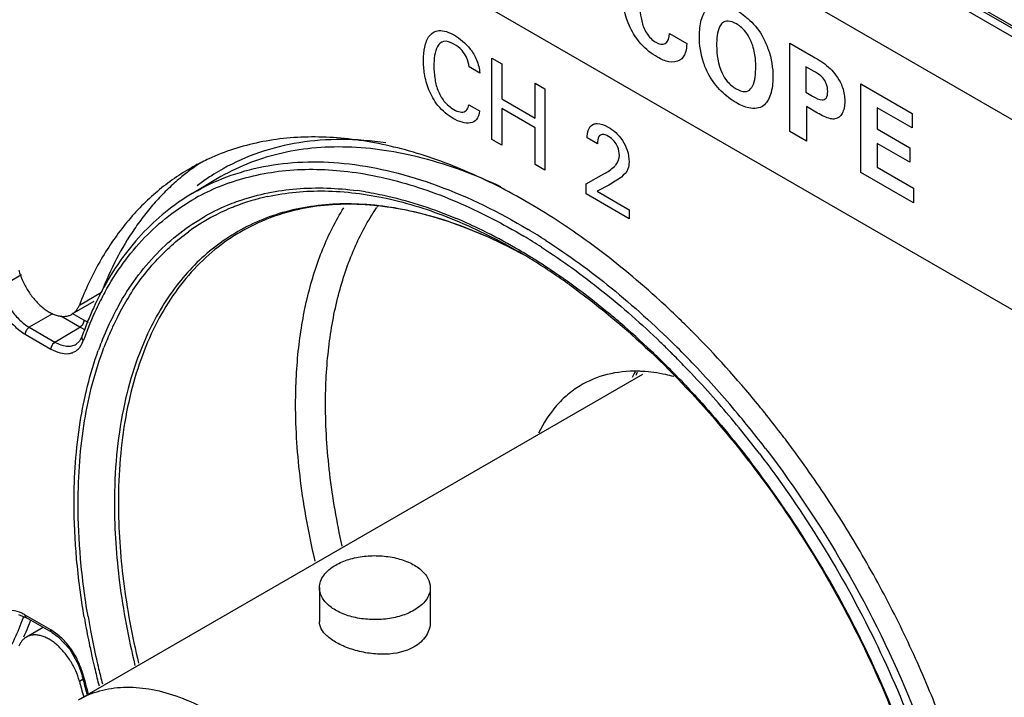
# Model space of a CAD drawing. Header units: inches. Extents: x 0 to 34, y 0 to 22.
# Tile 112 of 136: x 24.938 to 25.458, y 15.78 to 16.137. Entities that reach past the tile are written whole.
import ezdxf

# ---------------------------------------------------------------- set-up
doc = ezdxf.new("R2010")
doc.units = ezdxf.units.IN
doc.header["$LTSCALE"] = 1.87
doc.header["$MEASUREMENT"] = 0
doc.layers.get('0').update_dxf_attribs({"linetype": 'CONTINUOUS'})
doc.layers.add('02___PRT_ALL_AXES', color=7, linetype='CONTINUOUS')

msp = doc.modelspace()

# ---------------------------------------------------------------- linework, layer by layer
at = {"color": 7, "linetype": 'CONTINUOUS'}
for p, q in [((21.9854727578, 18.141384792), (27.7819805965, 14.7945538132)), ((21.9862493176, 18.1396682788), (27.7827571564, 14.7928372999)), ((27.7878142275, 14.7853752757), (21.9913063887, 18.1322062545)), ((25.0424797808, 16.0535231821), (25.0292670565, 16.0457048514)), ((24.939220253, 16.0027322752), (24.9281418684, 15.9963108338)), ((24.9555386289, 15.9822176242), (24.9432253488, 15.9750734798)), ((24.9699853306, 15.9751096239), (24.9598967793, 15.980934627)), ((24.9720881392, 15.9787730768), (24.9659555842, 15.9823139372)), ((24.9432253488, 15.9750734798), (24.9567735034, 15.9672509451)), ((24.9685867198, 15.9742777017), (24.9699853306, 15.9751096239)), ((24.9716688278, 15.9742424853), (24.9699853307, 15.975109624)), ((24.9744122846, 15.9776592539), (24.9720881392, 15.9787730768)), ((24.9411225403, 15.9714100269), (24.9546706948, 15.9635874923)), ((24.9567735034, 15.9672509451), (24.964629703, 15.9719239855)), ((24.964629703, 15.9719239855), (24.9685867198, 15.9742777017)), ((24.9710552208, 15.9701324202), (24.9697483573, 15.9676550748)), ((24.9680597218, 15.966157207), (24.9681036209, 15.9661831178)), ((24.9697483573, 15.9676550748), (24.9680598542, 15.96615729)), ((24.9706174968, 15.9654835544), (24.9717653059, 15.9679160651)), ((24.9692794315, 15.7784943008), (25.2669250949, 15.9503511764)), ((25.0963123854, 15.8376549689), (25.0963123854, 15.8195418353)), ((25.1547769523, 15.8376549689), (25.1547769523, 15.8195418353)), ((24.9375143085, 15.8235633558), (24.9417432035, 15.8218052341)), ((24.9546706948, 15.8153555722), (24.9411225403, 15.8231781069)), ((24.9552919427, 15.8139823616), (24.9417437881, 15.8218048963)), ((24.9583081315, 15.8128273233), (24.9546706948, 15.8153555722)), ((24.9552919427, 15.8139823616), (24.9552831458, 15.8139875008)), ((24.9552831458, 15.8139875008), (24.9584887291, 15.811763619)), ((24.9584887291, 15.811763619), (24.9646454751, 15.8051655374)), ((24.9646454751, 15.8051655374), (24.9693056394, 15.7968302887)), ((24.9693056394, 15.7968302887), (24.9709748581, 15.791789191))]:
    msp.add_line(p, q, dxfattribs=at)
at = {"color": 40, "linetype": 'CONTINUOUS'}
for p, q in [((23.1665362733, 17.4099323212), (27.7666010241, 14.7539125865)), ((27.7666010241, 14.6534867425), (23.1665362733, 17.3095064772)), ((25.2809394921, 16.13019067), (25.290060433, 16.124924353)), ((25.3443677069, 16.0784437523), (25.3443677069, 16.1250378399)), ((25.3443677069, 16.1250378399), (25.3568481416, 16.1178317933)), ((25.187257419, 16.0741617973), (25.187257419, 16.1171685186)), ((25.187257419, 16.1171685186), (25.1924215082, 16.1141868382)), ((25.1808337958, 16.1092656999), (25.1753095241, 16.1124553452)), ((25.1924215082, 16.1141868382), (25.1924215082, 16.0957235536)), ((25.3529273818, 16.1125372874), (25.3529273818, 16.099090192)), ((25.3572937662, 16.1100161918), (25.3529273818, 16.1125372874)), ((25.2101168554, 16.0855064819), (25.2101168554, 16.1039697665)), ((25.2101168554, 16.1039697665), (25.2152743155, 16.1009919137)), ((25.2152743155, 16.1009919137), (25.2152743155, 16.0579851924)), ((25.3529273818, 16.099090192), (25.3564017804, 16.0970841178)), ((25.381872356, 16.056789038), (25.381872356, 16.103515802)), ((25.381872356, 16.103515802), (25.4089619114, 16.0878746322)), ((25.1924215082, 16.0957235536), (25.2101168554, 16.0855064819)), ((25.1750502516, 16.0925309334), (25.1807255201, 16.0892541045)), ((25.1924215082, 16.0905985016), (25.1924215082, 16.0711801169)), ((25.2101168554, 16.0803814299), (25.1924215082, 16.0905985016)), ((25.3531505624, 16.0915365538), (25.3531505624, 16.0733726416)), ((25.3590276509, 16.0881431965), (25.3531505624, 16.0915365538)), ((25.3905476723, 16.0908821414), (25.3905476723, 16.0797611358)), ((25.4089619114, 16.0802499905), (25.3905476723, 16.0908821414)), ((25.4089619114, 16.0878746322), (25.4089619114, 16.0802499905)), ((25.2101168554, 16.0609630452), (25.2101168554, 16.0803814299)), ((25.3531505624, 16.0733726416), (25.3443677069, 16.0784437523)), ((25.3905476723, 16.0797611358), (25.4077892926, 16.0698060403)), ((25.1924215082, 16.0711801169), (25.187257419, 16.0741617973)), ((25.2429457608, 16.0719665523), (25.2375290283, 16.0750941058)), ((25.3905476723, 16.0721364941), (25.3905476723, 16.0595373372)), ((25.4077892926, 16.0621813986), (25.3905476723, 16.0721364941)), ((25.4077892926, 16.0698060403), (25.4077892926, 16.0621813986)), ((25.2152743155, 16.0579851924), (25.2101168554, 16.0609630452)), ((25.3905476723, 16.0595373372), (25.4095798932, 16.0485483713)), ((25.2370112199, 16.0508581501), (25.2463479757, 16.0560651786)), ((25.4095798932, 16.0407910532), (25.381872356, 16.056789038)), ((25.2370112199, 16.0454345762), (25.2370112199, 16.0508581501)), ((25.2489804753, 16.0500767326), (25.2427373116, 16.046837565)), ((25.4095798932, 16.0485483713), (25.4095798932, 16.0407910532)), ((25.2597130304, 16.0323268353), (25.2370112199, 16.0454345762)), ((25.2427373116, 16.046837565), (25.2597130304, 16.0370359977)), ((25.2597130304, 16.0370359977), (25.2597130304, 16.0323268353))]:
    msp.add_line(p, q, dxfattribs=at)
at = {"color": 7, "linetype": 'CONTINUOUS'}
for centre, radius, start, end in [((25.1017202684, 15.9582068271), 0.1151733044, 119.1755418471, 122.0012558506), ((25.102134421, 15.9575558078), 0.1159448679, 122.0043279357, 125.6485988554), ((25.0873248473, 15.9475784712), 0.1140155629, 119.1350662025, 120.6112501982), ((25.0865979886, 15.9439399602), 0.1138033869, 112.2534728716, 119.3120369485), ((25.1027455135, 15.9566980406), 0.1169980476, 125.6469634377, 127.3378671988), ((25.0876889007, 15.941373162), 0.1165921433, 109.5264844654, 112.271950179), ((25.0935630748, 15.8775318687), 0.1711716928, 80.9042901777, 82.3801881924), ((25.0912228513, 15.9353510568), 0.1127888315, 108.9006039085, 111.3743707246), ((25.0933582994, 15.9323255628), 0.1143846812, 102.308286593, 111.4910567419), ((25.090340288, 15.9374931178), 0.1104721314, 111.8097789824, 119.4107115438), ((25.091677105, 15.9365546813), 0.1098328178, 112.7005066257, 118.6024402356), ((25.0923064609, 15.9351134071), 0.1114053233, 111.5129835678, 112.7130526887), ((25.0909396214, 15.9360888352), 0.1119985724, 111.3770012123, 111.8275341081), ((25.2276350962, 15.9701150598), 0.1219514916, 145.3289425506, 146.1514323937), ((25.091356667, 15.9371546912), 0.1091526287, 118.6055423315, 120.7498957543), ((25.0669712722, 15.7913873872), 0.2616041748, 63.8801111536, 67.1483467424), ((25.0914612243, 15.9370005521), 0.1093387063, 121.8836751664, 125.9828897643), ((25.0913148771, 15.9372264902), 0.1090695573, 120.7503137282, 121.8810869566), ((25.105457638, 15.9348334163), 0.1046829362, 117.9035354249, 125.984300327), ((25.1071933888, 15.9352043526), 0.1043514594, 118.7683221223, 123.3687744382), ((25.0311041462, 15.7340003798), 0.341157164, 57.2313832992, 59.0921067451), ((25.0545573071, 15.7658473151), 0.2900012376, 59.943958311, 63.899443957), ((25.0777978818, 15.783088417), 0.2625497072, 62.2315567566, 66.3182974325), ((25.0305704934, 15.7330395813), 0.3380319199, 57.2352393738, 59.1139024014), ((25.0723775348, 15.7723999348), 0.2745332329, 61.4129876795, 63.3756707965), ((25.0446130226, 15.748074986), 0.3103645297, 59.7760934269, 59.9982476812), ((25.0406400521, 15.7412913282), 0.3182259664, 58.1849587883, 59.7728268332), ((25.0685417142, 15.7653359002), 0.2825702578, 61.098232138, 62.2479160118), ((25.0441048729, 15.7447549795), 0.312613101, 59.2916306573, 60.001916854), ((25.0417043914, 15.7407020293), 0.3173235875, 59.0037342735, 59.2926839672), ((25.0391212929, 15.7364114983), 0.3223316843, 58.0858845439, 59.0029011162), ((25.0348716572, 15.7318871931), 0.3292581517, 57.8946955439, 58.1946937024), ((25.0311248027, 15.7259354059), 0.3362911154, 56.6438356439, 57.892886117), ((25.0282857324, 15.719172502), 0.3426930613, 54.2884039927, 58.0717866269), ((25.018591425, 15.7069915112), 0.3590057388, 53.2615412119, 56.6354420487), ((25.1230579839, 15.9167737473), 0.1596316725, 151.2772378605, 154.8905756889), ((25.1239441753, 15.9186523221), 0.1612357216, 152.0307979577, 154.2496683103), ((25.1197367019, 15.9143447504), 0.1458313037, 148.3978001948, 152.8538484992), ((24.9984822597, 15.6796954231), 0.3929087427, 50.3454053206, 53.2925357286), ((25.1348696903, 15.9135116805), 0.1733113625, 155.5642099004, 158.1188322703), ((25.130658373, 15.9154091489), 0.1686923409, 154.994711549, 155.5592491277), ((25.1286831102, 15.9163317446), 0.1665122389, 154.2388975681, 154.9951149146), ((25.1227883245, 15.9128377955), 0.1515254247, 151.2500314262, 153.7160703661), ((25.11855485, 15.9151148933), 0.1467185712, 150.9163688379, 151.2344660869), ((25.1373241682, 15.9103016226), 0.1752962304, 154.9537656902, 160.2528977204), ((25.134754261, 15.9071229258), 0.1647849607, 153.7768273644, 158.6114245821), ((25.1254567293, 15.9113656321), 0.1522805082, 152.8383750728, 153.4899841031), ((24.9843849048, 15.6623798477), 0.4152364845, 49.3542292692, 50.3725107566), ((25.1436121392, 15.9099657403), 0.1827455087, 158.1086971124, 160.7784809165), ((25.1301818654, 15.9090465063), 0.1575439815, 153.5022766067, 155.7110515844), ((24.9701035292, 15.6458173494), 0.4371059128, 46.4537595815, 49.3480001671), ((24.9787441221, 15.989810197), 0.0171001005, 245.5589072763, 249.3985756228), ((25.1459504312, 15.9071243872), 0.184488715, 160.229343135, 160.7606991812), ((25.1407460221, 15.9044467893), 0.1690671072, 157.1752414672, 158.613319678), ((25.1359369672, 15.9064598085), 0.1638537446, 156.0430912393, 157.1717068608), ((25.1335518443, 15.9075129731), 0.1612464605, 155.7069344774, 156.0409442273), ((25.1452628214, 15.9029588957), 0.1760883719, 158.5968252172, 160.1496068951), ((25.143991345, 15.9031717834), 0.1725539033, 158.6120681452, 159.2131998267), ((24.9424548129, 15.6209901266), 0.4808559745, 45.2722927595, 46.0353647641), ((24.9387346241, 15.6174850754), 0.490154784, 45.0935491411, 45.274482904), ((24.9326873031, 15.61145092), 0.4986976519, 43.2967285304, 45.0908770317), ((24.9534057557, 15.6279410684), 0.4615667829, 45.6593596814, 46.4801781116), ((24.9389394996, 15.6174289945), 0.4858598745, 45.0906489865, 45.2733090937), ((24.935047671, 15.6135362), 0.4913644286, 44.0159035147, 45.0897131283), ((24.9495854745, 15.624016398), 0.4670437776, 45.5045633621, 45.6606830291), ((24.9452378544, 15.6196066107), 0.4732363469, 44.3253999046, 45.5032830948), ((24.9283101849, 15.6069998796), 0.5007514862, 43.337616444, 44.0180750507), ((25.3269869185, 15.9179448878), 0.0724697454, 152.4308948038, 155.0635738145), ((25.3280481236, 15.9217026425), 0.0706231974, 155.093681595, 156.7606815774), ((25.2627122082, 15.8816439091), 0.0702414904, 86.9367438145, 88.7884129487), ((24.938060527, 15.6125571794), 0.4832965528, 43.7737793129, 44.3287207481), ((24.9128020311, 15.5925194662), 0.5219687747, 39.5999153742, 43.325404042), ((24.9121714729, 15.5921834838), 0.5268424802, 39.5823755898, 43.2917029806), ((24.8933247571, 15.5761799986), 0.5515651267, 39.0692134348, 39.6161520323), ((24.8910030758, 15.574080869), 0.5505184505, 37.8541285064, 39.6323921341), ((24.8882385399, 15.5720573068), 0.5581123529, 37.8547561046, 39.0687169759), ((24.8827853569, 15.5677898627), 0.565036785, 37.403805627, 37.8570914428), ((24.8834927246, 15.5681763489), 0.5600717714, 37.4022986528, 37.8595825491), ((24.8917365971, 15.5725444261), 0.5445413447, 37.1552117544, 37.6112693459), ((24.8870745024, 15.5690242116), 0.5503831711, 35.4791781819, 37.1541524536), ((24.875173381, 15.5606296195), 0.5649468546, 28.9818394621, 35.4719211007), ((24.8714721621, 15.5583107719), 0.5693081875, 27.6768293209, 29.0055007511), ((24.7805724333, 15.8812214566), 0.1702680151, 334.4754091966, 338.5408304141), ((24.7708495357, 15.885174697), 0.1807631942, 338.5021004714, 339.6728539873), ((24.7749287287, 15.8844054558), 0.1807809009, 338.0877652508, 339.2551438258), ((25.3791216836, 15.8912623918), 0.4127177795, 189.658718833, 190.0410329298), ((25.3928713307, 15.893773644), 0.4266946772, 190.0511695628, 191.7417961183), ((25.3834120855, 15.8915115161), 0.4149507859, 189.5845472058, 190.754963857), ((24.8847161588, 15.5650804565), 0.5544351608, 20.3621890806, 27.693003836), ((24.7805935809, 15.8821052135), 0.1746668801, 336.2151793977, 338.0943330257), ((25.4012681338, 15.8949921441), 0.4331427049, 190.7665232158, 192.6568889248), ((25.4077701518, 15.8968683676), 0.441911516, 191.741540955, 192.69459167), ((25.416517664, 15.8988398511), 0.4508784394, 192.6947173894, 193.4195970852), ((25.4145476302, 15.8979497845), 0.4467475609, 192.6538199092, 193.3413937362), ((24.9359511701, 15.7823697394), 0.0369074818, 13.9809673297, 17.3750606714), ((25.4276366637, 15.9015134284), 0.462314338, 193.4220850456, 194.5012222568), ((25.4253282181, 15.9005257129), 0.4578316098, 193.3437414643, 194.373193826), ((25.4371004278, 15.9077489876), 0.4803329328, 193.9703428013, 194.925509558), ((25.4387616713, 15.9074977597), 0.4812386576, 193.9741134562, 195.1341746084), ((25.4463934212, 15.910199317), 0.4899435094, 194.9224839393, 195.2222730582)]:
    msp.add_arc(centre, radius, start, end, dxfattribs=at)
at = {"color": 40, "linetype": 'CONTINUOUS'}
for points, knots in [([(25.2746094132, 16.1176250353), (25.2716297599, 16.1193454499), (25.2660290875, 16.1235744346), (25.2577465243, 16.1361589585), (25.2561450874, 16.1461678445), (25.2561450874, 16.1517409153)], [0, 0, 0, 0, 0.2906021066, 0.5292696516, 1, 1, 1, 1]), ([(25.2652085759, 16.1464490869), (25.2652085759, 16.1452219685), (25.2652978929, 16.1421078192), (25.2660468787, 16.1368132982), (25.268356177, 16.1300882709), (25.2719208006, 16.1265443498), (25.2736599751, 16.1255401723)], [0, 0, 0, 0, 0.176592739, 0.4396808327, 0.7110085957, 1, 1, 1, 1]), ([(25.2967285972, 16.128632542), (25.2967285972, 16.1317039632), (25.2972992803, 16.137429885), (25.3004915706, 16.1440561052), (25.3071389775, 16.1465635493), (25.3130287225, 16.1442373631), (25.3161497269, 16.1424353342)], [0, 0, 0, 0, 0.2434676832, 0.4775766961, 0.7143385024, 1, 1, 1, 1]), ([(25.3161497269, 16.1424353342), (25.3185868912, 16.1410281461), (25.3238139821, 16.1372895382), (25.3285350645, 16.1313251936), (25.3303633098, 16.1278907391)], [0, 0, 0, 0, 0.4694433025, 1, 1, 1, 1]), ([(25.3087619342, 16.1355790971), (25.3081763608, 16.1350928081), (25.3061012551, 16.1321385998), (25.3057913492, 16.1273823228), (25.3057913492, 16.1237230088)], [0, 0, 0, 0, 0.2256266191, 1, 1, 1, 1]), ([(25.3162071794, 16.1352257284), (25.3147292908, 16.1360790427), (25.3118665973, 16.1370989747), (25.3095790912, 16.1363148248), (25.3087619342, 16.1355790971)], [0, 0, 0, 0, 0.5268614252, 1, 1, 1, 1]), ([(25.1511691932, 16.1160287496), (25.1511691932, 16.1184915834), (25.1516172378, 16.1233339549), (25.1539261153, 16.1294476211), (25.1593416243, 16.1326986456), (25.1646786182, 16.1308031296), (25.1674687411, 16.1291921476)], [0, 0, 0, 0, 0.2239652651, 0.4628735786, 0.7070292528, 1, 1, 1, 1]), ([(25.3254430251, 16.1216212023), (25.3247400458, 16.1244273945), (25.3224766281, 16.1302145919), (25.3181405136, 16.1341094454), (25.3162071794, 16.1352257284)], [0, 0, 0, 0, 0.5316272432, 1, 1, 1, 1]), ([(25.1672602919, 16.1245446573), (25.1653767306, 16.125632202), (25.1616344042, 16.1267588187), (25.1582522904, 16.1236122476), (25.1569231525, 16.1186518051), (25.1566868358, 16.1148355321), (25.1566868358, 16.1129007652)], [0, 0, 0, 0, 0.2703205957, 0.509648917, 0.7595235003, 1, 1, 1, 1]), ([(25.1674687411, 16.1291921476), (25.1703572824, 16.12752434), (25.1750196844, 16.1238068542), (25.1797471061, 16.1159472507), (25.180688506, 16.1114484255), (25.1808337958, 16.1092656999)], [0, 0, 0, 0, 0.4614297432, 0.7087048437, 1, 1, 1, 1]), ([(25.2736599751, 16.1255401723), (25.2754147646, 16.1245269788), (25.2795565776, 16.1236828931), (25.2808721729, 16.1278062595), (25.2809394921, 16.13019067)], [0, 0, 0, 0, 0.4552504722, 1, 1, 1, 1]), ([(25.3017055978, 16.1083085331), (25.3006447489, 16.1102258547), (25.297577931, 16.11723641), (25.2967285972, 16.1241966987), (25.2967285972, 16.128632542)], [0, 0, 0, 0, 0.287474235, 1, 1, 1, 1]), ([(25.3303633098, 16.1278907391), (25.3313955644, 16.1259339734), (25.3344431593, 16.1189020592), (25.3355134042, 16.1118073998), (25.3355134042, 16.1073426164)], [0, 0, 0, 0, 0.2883369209, 1, 1, 1, 1]), ([(25.1753095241, 16.1124553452), (25.1750982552, 16.1140840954), (25.1743759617, 16.1172374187), (25.1712494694, 16.1218484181), (25.1687046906, 16.1237106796), (25.1672602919, 16.1245446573)], [0, 0, 0, 0, 0.3492725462, 0.618369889, 1, 1, 1, 1]), ([(25.290060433, 16.124924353), (25.289958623, 16.1232736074), (25.2896283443, 16.1194540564), (25.2877921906, 16.1168821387), (25.2864203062, 16.1160377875)], [0, 0, 0, 0, 0.4293444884, 1, 1, 1, 1]), ([(25.3264499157, 16.1127007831), (25.3264499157, 16.1133194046), (25.3263896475, 16.1161614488), (25.3260515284, 16.1191923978), (25.3254430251, 16.1216212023)], [0, 0, 0, 0, 0.2200182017, 1, 1, 1, 1]), ([(25.1667999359, 16.0853179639), (25.1640669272, 16.0868959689), (25.1588595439, 16.0910385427), (25.1536632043, 16.1002894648), (25.1515606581, 16.1086512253), (25.1511691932, 16.1137150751), (25.1511691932, 16.1160287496)], [0, 0, 0, 0, 0.2983692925, 0.5433925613, 0.7812439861, 1, 1, 1, 1]), ([(25.2864203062, 16.1160377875), (25.2848184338, 16.1150533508), (25.2809687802, 16.114546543), (25.2766138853, 16.1164676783), (25.2746094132, 16.1176250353)], [0, 0, 0, 0, 0.5345711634, 1, 1, 1, 1]), ([(25.3568481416, 16.1178317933), (25.3595070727, 16.1162965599), (25.3646082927, 16.1134022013), (25.3693703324, 16.1076140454), (25.3708959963, 16.1046212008)], [0, 0, 0, 0, 0.5274863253, 1, 1, 1, 1]), ([(25.1566868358, 16.1129007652), (25.1566868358, 16.1108753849), (25.1569272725, 16.106793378), (25.1583776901, 16.1003783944), (25.1618976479, 16.0938276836), (25.1654129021, 16.0910023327), (25.1672102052, 16.0899645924)], [0, 0, 0, 0, 0.2594776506, 0.5042058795, 0.7341295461, 1, 1, 1, 1]), ([(25.3237025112, 16.1009063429), (25.3240761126, 16.1013367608), (25.3260638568, 16.1042265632), (25.3264499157, 16.1088565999), (25.3264499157, 16.1127007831)], [0, 0, 0, 0, 0.1681211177, 1, 1, 1, 1]), ([(25.3644009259, 16.0995756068), (25.3644009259, 16.1008316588), (25.3640847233, 16.1033744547), (25.3612829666, 16.107685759), (25.3588041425, 16.1091441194), (25.3572937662, 16.1100161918)], [0, 0, 0, 0, 0.3177369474, 0.5588353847, 1, 1, 1, 1]), ([(25.3160348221, 16.0936393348), (25.3134071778, 16.0951565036), (25.3081258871, 16.0991194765), (25.3035028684, 16.1051029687), (25.3017055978, 16.1083085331)], [0, 0, 0, 0, 0.5027353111, 1, 1, 1, 1]), ([(25.3088201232, 16.1089183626), (25.3095005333, 16.1074547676), (25.3116733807, 16.1040162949), (25.3145438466, 16.101867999), (25.3161497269, 16.1009407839)], [0, 0, 0, 0, 0.4173233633, 1, 1, 1, 1]), ([(25.3355134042, 16.1073426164), (25.3355134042, 16.1039400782), (25.3347065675, 16.0979022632), (25.3322076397, 16.0932651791), (25.3304207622, 16.0919864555)], [0, 0, 0, 0, 0.5234563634, 1, 1, 1, 1]), ([(25.3708959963, 16.1046212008), (25.3713964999, 16.1036333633), (25.3728829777, 16.100152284), (25.3733561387, 16.0966677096), (25.3733561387, 16.0944713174)], [0, 0, 0, 0, 0.2922269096, 1, 1, 1, 1]), ([(25.3161497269, 16.1009407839), (25.3176784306, 16.1000581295), (25.3207105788, 16.0988167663), (25.3229523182, 16.0999924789), (25.3237025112, 16.1009063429)], [0, 0, 0, 0, 0.5243034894, 1, 1, 1, 1]), ([(25.3564017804, 16.0970841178), (25.3581041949, 16.096101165), (25.3608945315, 16.0945151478), (25.3640467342, 16.0957217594), (25.3644009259, 16.0981663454), (25.3644009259, 16.0995756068)], [0, 0, 0, 0, 0.4422496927, 0.6829422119, 1, 1, 1, 1]), ([(25.3733561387, 16.0944713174), (25.3733561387, 16.0919665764), (25.3725787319, 16.0875938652), (25.3698284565, 16.0853123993), (25.3682126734, 16.0850324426)], [0, 0, 0, 0, 0.5295408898, 1, 1, 1, 1]), ([(25.1807255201, 16.0892541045), (25.1805522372, 16.0874488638), (25.1795341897, 16.0843675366), (25.1748301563, 16.0818983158), (25.1699312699, 16.0835099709), (25.1667999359, 16.0853179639)], [0, 0, 0, 0, 0.2626731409, 0.5042562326, 1, 1, 1, 1]), ([(25.1732449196, 16.0890470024), (25.1735576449, 16.0892526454), (25.174448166, 16.0900850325), (25.1748814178, 16.0914948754), (25.1750502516, 16.0925309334)], [0, 0, 0, 0, 0.3149195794, 1, 1, 1, 1]), ([(25.3304207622, 16.0919864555), (25.3284321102, 16.090550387), (25.3236130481, 16.0900481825), (25.3183172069, 16.0923215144), (25.3160348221, 16.0936393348)], [0, 0, 0, 0, 0.5674332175, 1, 1, 1, 1]), ([(25.3682126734, 16.0850324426), (25.3674742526, 16.0849137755), (25.3645429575, 16.0851211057), (25.3613086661, 16.086826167), (25.3590276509, 16.0881431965)], [0, 0, 0, 0, 0.2775674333, 1, 1, 1, 1]), ([(25.2375290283, 16.0750941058), (25.2375638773, 16.0764636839), (25.2378417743, 16.0796872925), (25.2395461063, 16.0817037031), (25.2408310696, 16.0822486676)], [0, 0, 0, 0, 0.4144751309, 1, 1, 1, 1]), ([(25.2408310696, 16.0822486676), (25.2414206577, 16.0824901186), (25.2437333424, 16.0829446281), (25.2465889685, 16.0818974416), (25.2485709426, 16.0807530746)], [0, 0, 0, 0, 0.2812627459, 1, 1, 1, 1]), ([(25.2485709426, 16.0807530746), (25.2512129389, 16.079227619), (25.2555320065, 16.0755384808), (25.2591317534, 16.0680995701), (25.2596121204, 16.0642467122), (25.2596121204, 16.0623436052)], [0, 0, 0, 0, 0.4673489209, 0.7084474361, 1, 1, 1, 1]), ([(25.2487793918, 16.0758070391), (25.2476388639, 16.0764655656), (25.245543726, 16.0772827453), (25.2432313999, 16.0757450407), (25.2429457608, 16.0733930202), (25.2429457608, 16.0719665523)], [0, 0, 0, 0, 0.3545233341, 0.6159873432, 1, 1, 1, 1]), ([(25.254504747, 16.0657739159), (25.254504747, 16.0671960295), (25.2540693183, 16.0699014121), (25.251724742, 16.0737646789), (25.2498195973, 16.0752064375), (25.2487793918, 16.0758070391)], [0, 0, 0, 0, 0.4031443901, 0.6595127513, 1, 1, 1, 1]), ([(25.2518722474, 16.0599686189), (25.252325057, 16.0604249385), (25.2536498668, 16.0618279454), (25.254504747, 16.0639928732), (25.254504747, 16.0657739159)], [0, 0, 0, 0, 0.3327047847, 1, 1, 1, 1]), ([(25.2596121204, 16.0623436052), (25.2596121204, 16.0609896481), (25.2591132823, 16.0573675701), (25.2569178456, 16.0555497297), (25.2555838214, 16.0543700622)], [0, 0, 0, 0, 0.3526957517, 1, 1, 1, 1]), ([(25.2555838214, 16.0543700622), (25.2545702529, 16.0534823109), (25.2522984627, 16.0521562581), (25.2501006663, 16.0507224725), (25.2489804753, 16.0500767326)], [0, 0, 0, 0, 0.5071098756, 1, 1, 1, 1])]:
    msp.add_open_spline(points, degree=3, knots=knots, dxfattribs=at)
for points in [[(25.3057913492, 16.1237230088), (25.3057913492, 16.1192176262), (25.3064426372, 16.1138635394), (25.3088201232, 16.1089183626)], [(25.1672102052, 16.0899645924), (25.1693539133, 16.0887268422), (25.1717564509, 16.0881251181), (25.1732449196, 16.0890470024)], [(25.2463479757, 16.0560651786), (25.2483202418, 16.0571456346), (25.2502410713, 16.0583484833), (25.2518722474, 16.0599686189)]]:
    msp.add_open_spline(points, degree=3, dxfattribs=at)
at = {"color": 7, "linetype": 'CONTINUOUS'}
for points, knots in [([(25.1314029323, 16.0724253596), (25.123630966, 16.0735502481), (25.1083110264, 16.0747542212), (25.085809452, 16.0731152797), (25.0647134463, 16.0679578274), (25.0516862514, 16.0621801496), (25.0455747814, 16.0587681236)], [0, 0, 0, 0, 0.2664990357, 0.5194615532, 0.7624662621, 1, 1, 1, 1]), ([(25.1920403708, 16.0492261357), (25.1787023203, 16.055450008), (25.1583655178, 16.063067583), (25.130841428, 16.0687492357), (25.1113114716, 16.0705412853), (25.0925432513, 16.0699557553), (25.0746796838, 16.0669661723), (25.0578719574, 16.0616027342), (25.0474319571, 16.056453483), (25.0424796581, 16.0535233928)], [0, 0, 0, 0, 0.2837759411, 0.415527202, 0.5410046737, 0.6609993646, 0.7765686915, 0.8890594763, 1, 1, 1, 1]), ([(25.0318140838, 16.047168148), (25.0375635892, 16.0503728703), (25.049772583, 16.0558465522), (25.0694881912, 16.0609353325), (25.0904892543, 16.0628906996), (25.1125431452, 16.0617216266), (25.1354392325, 16.0574629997), (25.1676591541, 16.0474585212), (25.1910960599, 16.0358374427), (25.2063427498, 16.0267112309)], [0, 0, 0, 0, 0.1074293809, 0.2171125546, 0.3308993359, 0.4503036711, 0.5764287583, 0.7099888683, 1, 1, 1, 1]), ([(25.0487188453, 16.051259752), (25.0534795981, 16.0529484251), (25.0633544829, 16.0557482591), (25.0842832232, 16.0589750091), (25.112448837, 16.0582782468), (25.1474011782, 16.0503240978), (25.1704149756, 16.0408724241), (25.182008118, 16.0351718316)], [0, 0, 0, 0, 0.1100570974, 0.222917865, 0.4604185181, 0.7185289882, 1, 1, 1, 1]), ([(25.0546874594, 16.0420585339), (25.064165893, 16.0453042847), (25.0847425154, 16.0494089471), (25.1056385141, 16.0486126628), (25.1162602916, 16.0471920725)], [0, 0, 0, 0, 0.4831785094, 1, 1, 1, 1]), ([(25.0689747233, 16.044081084), (25.0788357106, 16.0462466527), (25.099967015, 16.0481336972), (25.1327653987, 16.043931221), (25.1669233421, 16.0330339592), (25.1892113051, 16.0219514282), (25.2004023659, 16.0154910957)], [0, 0, 0, 0, 0.2204973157, 0.458416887, 0.7177840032, 1, 1, 1, 1]), ([(25.0291909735, 16.0456599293), (25.0242730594, 16.0427448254), (25.0147885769, 16.0361256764), (25.0020163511, 16.0241211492), (24.9907538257, 16.0101091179), (24.984434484, 15.9997197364), (24.9815408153, 15.9942713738)], [0, 0, 0, 0, 0.2418278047, 0.4871687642, 0.7390463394, 1, 1, 1, 1]), ([(24.9830681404, 15.9934882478), (24.9859930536, 15.9988185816), (24.9923673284, 16.0089582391), (25.0036944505, 16.0225569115), (25.0164980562, 16.0341157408), (25.0259765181, 16.0404168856), (25.0308837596, 16.0431726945)], [0, 0, 0, 0, 0.261267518, 0.5130380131, 0.7581552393, 1, 1, 1, 1]), ([(25.1206226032, 16.0465511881), (25.1245570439, 16.0459217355), (25.140936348, 16.0427238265), (25.1568643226, 16.0373866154), (25.1685643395, 16.0324591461)], [0, 0, 0, 0, 0.2388807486, 1, 1, 1, 1]), ([(25.1832523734, 16.023529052), (25.1719780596, 16.0284579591), (25.1496489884, 16.0362870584), (25.115940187, 16.0413383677), (25.0892150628, 16.039211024), (25.0697915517, 16.0336207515), (25.0607745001, 16.0296261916), (25.0564676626, 16.0273455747)], [0, 0, 0, 0, 0.2816684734, 0.5385257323, 0.7751083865, 0.8884417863, 1, 1, 1, 1]), ([(25.1954065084, 16.0178227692), (25.1890827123, 16.0209906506), (25.1764910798, 16.0266793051), (25.1517354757, 16.0352964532), (25.127060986, 16.0400409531), (25.1033224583, 16.0401195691), (25.0867876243, 16.03794614), (25.0712399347, 16.0335730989), (25.0615584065, 16.0291966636), (25.056971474, 16.0266773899)], [0, 0, 0, 0, 0.1471972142, 0.2870660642, 0.5451731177, 0.6650152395, 0.7798975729, 0.8910889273, 1, 1, 1, 1]), ([(25.0837513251, 15.9345226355), (25.0837513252, 15.9444458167), (25.0847332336, 15.9636872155), (25.0894329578, 15.9912500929), (25.0973028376, 16.0161843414), (25.1048292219, 16.0312673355), (25.1090968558, 16.0381476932)], [0, 0, 0, 0, 0.2757749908, 0.5341722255, 0.7749924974, 1, 1, 1, 1]), ([(25.0995211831, 15.9344431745), (25.0995211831, 15.9444605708), (25.100556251, 15.9638533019), (25.1055342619, 15.9915490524), (25.1138696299, 16.0164245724), (25.1218425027, 16.0313170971), (25.1263528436, 16.0380420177)], [0, 0, 0, 0, 0.2770830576, 0.5357718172, 0.7760246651, 1, 1, 1, 1]), ([(24.9903358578, 15.9864326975), (24.9931509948, 15.9914938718), (24.9992814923, 16.001122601), (25.0101252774, 16.0140536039), (25.0223598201, 16.0250703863), (25.0314088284, 16.0310879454), (25.0360911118, 16.0337278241)], [0, 0, 0, 0, 0.2608638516, 0.5125745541, 0.7578839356, 1, 1, 1, 1]), ([(25.182008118, 16.0351718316), (25.1838561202, 16.03426313), (25.1913407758, 16.0304813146), (25.1986641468, 16.0263820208), (25.2040934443, 16.0231350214)], [0, 0, 0, 0, 0.2455828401, 1, 1, 1, 1]), ([(25.0497974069, 16.0223532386), (25.0450463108, 16.0192240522), (25.0359409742, 16.0120870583), (25.0239665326, 15.9991725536), (25.0136772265, 15.9841085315), (25.0051719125, 15.967036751), (24.998496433, 15.9481149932), (24.9937154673, 15.9275046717), (24.9908535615, 15.9054060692), (24.9902459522, 15.8901807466), (24.9902459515, 15.8823862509)], [0, 0, 0, 0, 0.1077837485, 0.2180647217, 0.3324329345, 0.4522168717, 0.5784152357, 0.711717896, 0.8523255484, 1, 1, 1, 1]), ([(24.9955311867, 15.990763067), (24.9997437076, 15.9975968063), (25.0091949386, 16.0103144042), (25.02097692, 16.0209438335), (25.027219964, 16.0254766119)], [0, 0, 0, 0, 0.5099332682, 1, 1, 1, 1]), ([(25.0439497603, 16.0195405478), (25.0401134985, 16.0167552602), (25.0327349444, 16.0105922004), (25.0193392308, 15.9960733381), (25.0113327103, 15.9832069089), (25.0068914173, 15.9740954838)], [0, 0, 0, 0, 0.2404616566, 0.4858675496, 1, 1, 1, 1]), ([(25.2135103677, 16.0172904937), (25.2244944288, 16.0102248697), (25.2462506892, 15.9944472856), (25.2663677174, 15.9766472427), (25.2762718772, 15.9670950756)], [0, 0, 0, 0, 0.4869575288, 1, 1, 1, 1]), ([(25.2157546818, 16.0208668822), (25.2276928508, 16.0131863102), (25.2513085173, 15.9959027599), (25.2730040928, 15.9762895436), (25.2836620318, 15.9657332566)], [0, 0, 0, 0, 0.486206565, 1, 1, 1, 1]), ([(24.9240279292, 15.9954790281), (24.9246451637, 15.9929977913), (24.92643481, 15.9880802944), (24.9303507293, 15.9813499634), (24.9352393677, 15.9756006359), (24.9391167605, 15.9725682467), (24.9411225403, 15.9714100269)], [0, 0, 0, 0, 0.2540479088, 0.5162361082, 0.7698669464, 1, 1, 1, 1]), ([(24.9281418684, 15.9963108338), (24.9286849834, 15.9941209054), (24.9302618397, 15.9897807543), (24.933716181, 15.9838411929), (24.9380310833, 15.9787685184), (24.9414543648, 15.976094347), (24.9432253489, 15.9750734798)], [0, 0, 0, 0, 0.2540505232, 0.5162159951, 0.7698336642, 1, 1, 1, 1]), ([(25.2283175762, 15.9974274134), (25.2422994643, 15.9873941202), (25.269656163, 15.9647033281), (25.307167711, 15.9252610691), (25.3414405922, 15.8804387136), (25.3714238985, 15.831600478), (25.3962029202, 15.7802294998), (25.4150412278, 15.7278822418), (25.4273521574, 15.6761491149), (25.4310962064, 15.6417855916), (25.4316477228, 15.6251441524)], [0, 0, 0, 0, 0.1181116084, 0.2431537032, 0.3728577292, 0.5046452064, 0.6358012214, 0.7636263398, 0.8857230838, 1, 1, 1, 1]), ([(24.9432253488, 15.9750734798), (24.9429265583, 15.9748979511), (24.9423622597, 15.9744166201), (24.9417006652, 15.9735109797), (24.9412526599, 15.9724840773), (24.9411225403, 15.9717553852), (24.9411225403, 15.9714100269)], [0, 0, 0, 0, 0.2375641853, 0.5005551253, 0.7632420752, 1, 1, 1, 1]), ([(24.9720881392, 15.9787730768), (24.9720881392, 15.9784277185), (24.9719580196, 15.9776990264), (24.9715100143, 15.976672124), (24.9708484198, 15.9757664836), (24.9702841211, 15.9752851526), (24.9699853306, 15.9751096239)], [0, 0, 0, 0, 0.2367579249, 0.4994448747, 0.7624358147, 1, 1, 1, 1]), ([(24.971054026, 15.9701295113), (24.9709299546, 15.9697761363), (24.9709604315, 15.9689017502), (24.9714535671, 15.9682167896), (24.9717653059, 15.9679160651)], [0, 0, 0, 0, 0.463708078, 1, 1, 1, 1]), ([(25.0068914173, 15.9740954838), (25.0003826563, 15.9607425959), (24.9933812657, 15.9385092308), (24.9888978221, 15.9072340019), (24.9881619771, 15.8904902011), (24.9881619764, 15.8819001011)], [0, 0, 0, 0, 0.4704014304, 0.7279795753, 1, 1, 1, 1]), ([(24.9567735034, 15.9672509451), (24.9564747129, 15.9670754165), (24.9559104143, 15.9665940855), (24.9552488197, 15.965688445), (24.9548008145, 15.9646615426), (24.9546706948, 15.9639328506), (24.9546706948, 15.9635874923)], [0, 0, 0, 0, 0.2375641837, 0.5005551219, 0.7632420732, 1, 1, 1, 1]), ([(24.9546706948, 15.9635874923), (24.9561833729, 15.9627141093), (24.9591826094, 15.9613753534), (24.9631901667, 15.9609511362), (24.9659925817, 15.9615826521), (24.9678272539, 15.9624786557), (24.9694087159, 15.9637906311), (24.9702486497, 15.964889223), (24.9706174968, 15.9654835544)], [0, 0, 0, 0, 0.2927474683, 0.543793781, 0.6586180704, 0.7702667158, 0.8827668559, 1, 1, 1, 1]), ([(24.9567735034, 15.9672509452), (24.9577643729, 15.9666778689), (24.9597349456, 15.9657388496), (24.9627657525, 15.9650111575), (24.9656085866, 15.9650911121), (24.9673172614, 15.9657223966), (24.9680597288, 15.9661572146)], [0, 0, 0, 0, 0.2898214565, 0.5490177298, 0.7821455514, 1, 1, 1, 1]), ([(24.9690266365, 15.8819000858), (24.9690266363, 15.8894045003), (24.9695673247, 15.9040965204), (24.9728579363, 15.9319159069), (24.977941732, 15.9519558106), (24.9826694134, 15.9644097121)], [0, 0, 0, 0, 0.2679963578, 0.524280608, 1, 1, 1, 1]), ([(24.9669053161, 15.8824074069), (24.9669053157, 15.8966460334), (24.9687634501, 15.9239131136), (24.9752299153, 15.9505460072), (24.9796371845, 15.9627523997)], [0, 0, 0, 0, 0.5231653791, 1, 1, 1, 1]), ([(25.2641974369, 15.9518696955), (25.2587687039, 15.9519839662), (25.2480945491, 15.9509428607), (25.238144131, 15.9468371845), (25.2337396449, 15.9441675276)], [0, 0, 0, 0, 0.5132104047, 1, 1, 1, 1]), ([(25.2832322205, 15.9490378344), (25.2818166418, 15.9494181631), (25.2763083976, 15.9507588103), (25.2706630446, 15.951560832), (25.2664658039, 15.9517850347)], [0, 0, 0, 0, 0.2585604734, 1, 1, 1, 1]), ([(25.2337396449, 15.9441675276), (25.2314419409, 15.9427748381), (25.227020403, 15.9395862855), (25.2190457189, 15.9316997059), (25.2144078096, 15.9244119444), (25.2119196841, 15.9192173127)], [0, 0, 0, 0, 0.2402532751, 0.4849668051, 1, 1, 1, 1]), ([(25.2870378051, 15.9469079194), (25.2901866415, 15.9436213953), (25.3027744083, 15.9301085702), (25.3146134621, 15.9159013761), (25.3231057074, 15.9048785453)], [0, 0, 0, 0, 0.246477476, 1, 1, 1, 1]), ([(25.0941201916, 15.8515380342), (25.090781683, 15.8655593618), (25.0856800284, 15.8930724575), (25.083751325, 15.9210123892), (25.0837513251, 15.9345226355)], [0, 0, 0, 0, 0.5161701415, 1, 1, 1, 1]), ([(25.1083330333, 15.8595711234), (25.1054902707, 15.8722278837), (25.1011514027, 15.8970668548), (25.099521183, 15.9222478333), (25.0995211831, 15.9344431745)], [0, 0, 0, 0, 0.5154314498, 1, 1, 1, 1]), ([(25.3284082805, 15.9083682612), (25.3401163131, 15.8930561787), (25.3620336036, 15.8611158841), (25.3899423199, 15.8104207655), (25.4123964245, 15.757933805), (25.4235504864, 15.7219232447), (25.4279913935, 15.7039730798)], [0, 0, 0, 0, 0.2527197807, 0.5068857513, 0.7575588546, 1, 1, 1, 1]), ([(25.3316360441, 15.9110093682), (25.3479809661, 15.8896341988), (25.3776379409, 15.8445735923), (25.4066640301, 15.7841125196), (25.4242879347, 15.7344474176), (25.4343169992, 15.6976948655), (25.4411284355, 15.6616550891), (25.4435185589, 15.6378154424), (25.44411027, 15.6261527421)], [0, 0, 0, 0, 0.2600181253, 0.5194062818, 0.6459531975, 0.7688660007, 0.8871568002, 1, 1, 1, 1]), ([(24.9722543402, 15.822016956), (24.970516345, 15.8322292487), (24.9678723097, 15.8523059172), (24.9669053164, 15.8725397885), (24.9669053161, 15.8824074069)], [0, 0, 0, 0, 0.5121500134, 1, 1, 1, 1]), ([(24.9742536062, 15.822421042), (24.9725557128, 15.8324803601), (24.9699719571, 15.8522547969), (24.9690266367, 15.8721816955), (24.9690266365, 15.8819000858)], [0, 0, 0, 0, 0.5121288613, 1, 1, 1, 1]), ([(24.9881619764, 15.8819001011), (24.9881619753, 15.8680220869), (24.9901766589, 15.8393098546), (24.9954975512, 15.8110496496), (24.9989783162, 15.7966472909)], [0, 0, 0, 0, 0.4836384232, 1, 1, 1, 1]), ([(24.9902459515, 15.8823862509), (24.9902459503, 15.8686108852), (24.9922365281, 15.8401142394), (24.9974959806, 15.8120625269), (25.0009368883, 15.7977664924)], [0, 0, 0, 0, 0.4836912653, 1, 1, 1, 1]), ([(25.104874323, 15.8495897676), (25.1070382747, 15.8508392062), (25.1119376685, 15.8528608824), (25.1199226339, 15.8544583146), (25.1283687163, 15.8546920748), (25.1365838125, 15.8535382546), (25.1439121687, 15.8510896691), (25.1497821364, 15.8475125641), (25.1537588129, 15.8429897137), (25.1547764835, 15.839341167), (25.1547767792, 15.837654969)], [0, 0, 0, 0, 0.1288328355, 0.2705696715, 0.417883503, 0.5623825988, 0.696197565, 0.8135881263, 0.913061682, 1, 1, 1, 1]), ([(25.0963125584, 15.8376549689), (25.0963123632, 15.8387684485), (25.0967241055, 15.8410893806), (25.0984831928, 15.844322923), (25.1012641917, 15.847246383), (25.1035914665, 15.8488490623), (25.104874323, 15.8495897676)], [0, 0, 0, 0, 0.2177849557, 0.4509313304, 0.7102656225, 1, 1, 1, 1]), ([(25.1462150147, 15.8257201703), (25.144051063, 15.8244707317), (25.1391516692, 15.8224490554), (25.1311667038, 15.8208516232), (25.1227206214, 15.820617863), (25.1145055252, 15.8217716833), (25.107177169, 15.8242202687), (25.1013072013, 15.8277973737), (25.0973305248, 15.8323202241), (25.0963128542, 15.8359687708), (25.0963125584, 15.8376549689)], [0, 0, 0, 0, 0.1288328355, 0.2705696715, 0.417883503, 0.5623825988, 0.696197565, 0.8135881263, 0.913061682, 1, 1, 1, 1]), ([(25.1547767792, 15.837654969), (25.1547769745, 15.8365414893), (25.1543652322, 15.8342205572), (25.1526061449, 15.8309870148), (25.1498251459, 15.8280635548), (25.1474978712, 15.8264608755), (25.1462150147, 15.8257201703)], [0, 0, 0, 0, 0.2177849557, 0.4509313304, 0.7102656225, 1, 1, 1, 1]), ([(24.9411225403, 15.8231781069), (24.9405451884, 15.8235114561), (24.9383740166, 15.8246484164), (24.935974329, 15.8254075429), (24.9341958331, 15.8255799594)], [0, 0, 0, 0, 0.2717233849, 1, 1, 1, 1]), ([(24.9417430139, 15.8218049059), (24.9415405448, 15.8219219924), (24.9411936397, 15.8223610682), (24.9411225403, 15.8228922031), (24.9411225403, 15.8231781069)], [0, 0, 0, 0, 0.4499633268, 1, 1, 1, 1]), ([(25.1462150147, 15.8063562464), (25.141750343, 15.8037784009), (25.1334951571, 15.802089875), (25.1226825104, 15.8027643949), (25.1145046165, 15.8045658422), (25.1072524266, 15.8073491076), (25.1021608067, 15.8103858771), (25.0991293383, 15.8131555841), (25.0975365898, 15.8152136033), (25.0965426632, 15.817347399), (25.096312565, 15.8188303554), (25.0963124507, 15.8195416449)], [0, 0, 0, 0, 0.2706111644, 0.4203842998, 0.5692897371, 0.7077888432, 0.8269377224, 0.8776768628, 0.9225598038, 0.9626641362, 1, 1, 1, 1]), ([(25.154776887, 15.8195416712), (25.1547770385, 15.8182743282), (25.15438412, 15.8156794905), (25.152034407, 15.8106868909), (25.1487073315, 15.8077952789), (25.1462150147, 15.8063562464)], [0, 0, 0, 0, 0.2322393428, 0.4726229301, 1, 1, 1, 1]), ([(24.9552829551, 15.8139871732), (24.9550826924, 15.8141055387), (24.9547411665, 15.8145437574), (24.9546706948, 15.8150714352), (24.9546706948, 15.8153555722)], [0, 0, 0, 0, 0.4501615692, 1, 1, 1, 1]), ([(24.9680893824, 15.8006945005), (24.9668214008, 15.8030579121), (24.9639344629, 15.8074431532), (24.9602748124, 15.8112243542), (24.9583081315, 15.8128273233)], [0, 0, 0, 0, 0.5138790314, 1, 1, 1, 1]), ([(24.9711745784, 15.7933912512), (24.9709810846, 15.7940108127), (24.970128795, 15.7965152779), (24.9690329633, 15.7989357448), (24.9680893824, 15.8006945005)], [0, 0, 0, 0, 0.2454000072, 1, 1, 1, 1]), ([(24.9709749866, 15.7917871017), (24.9709900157, 15.7917267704), (24.9710770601, 15.791566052), (24.9713625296, 15.7913854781), (24.9716178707, 15.7913145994), (24.9717653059, 15.791286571)], [0, 0, 0, 0, 0.1907535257, 0.5395667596, 1, 1, 1, 1]), ([(24.9692795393, 15.7784941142), (24.9727735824, 15.7805117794), (24.9804761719, 15.7837130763), (24.9931905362, 15.7855764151), (25.0068449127, 15.7845723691), (25.0266843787, 15.7792938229), (25.052046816, 15.7654261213), (25.0800679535, 15.7406093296), (25.1048365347, 15.7089049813), (25.1243305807, 15.6728748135), (25.1369793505, 15.6354731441), (25.1403688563, 15.6100007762), (25.1403688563, 15.5978868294)], [0, 0, 0, 0, 0.0428589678, 0.0874875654, 0.1353208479, 0.1872853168, 0.3045511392, 0.4382239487, 0.582572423, 0.7297289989, 0.8713204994, 1, 1, 1, 1])]:
    msp.add_open_spline(points, degree=3, knots=knots, dxfattribs=at)
at = {"layer": '02___PRT_ALL_AXES', "color": 7, "linetype": 'CONTINUOUS'}
for p, q in [((25.034370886, 16.0622652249), (25.0339467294, 16.0620523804)), ((24.9696762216, 15.9867956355), (24.9813434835, 15.9935321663)), ((24.9773984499, 15.988661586), (24.965731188, 15.9819250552)), ((24.9505935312, 15.8166951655), (24.941729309, 15.8115770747)), ((24.9696762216, 15.7882924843), (24.9717381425, 15.7894830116))]:
    msp.add_line(p, q, dxfattribs=at)
for centre, radius, start, end in [((25.0875887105, 15.9556757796), 0.1191362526, 114.6101993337, 116.5319731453), ((25.100206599, 15.9612479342), 0.1206287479, 126.4614758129, 129.7280537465), ((25.0873155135, 15.9562248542), 0.1185229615, 116.7617933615, 120.0006126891), ((25.099335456, 15.9624342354), 0.1191569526, 123.2809722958, 126.4635795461), ((25.1010808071, 15.9601751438), 0.122012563, 129.7626318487, 130.2727094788), ((24.930908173, 15.6127282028), 0.5105919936, 44.827839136, 44.990176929), ((24.9082945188, 15.5909318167), 0.5419964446, 39.3583615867, 44.7767234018), ((24.8855783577, 15.571722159), 0.5717427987, 38.8775603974, 39.4031490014), ((24.8833913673, 15.5699575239), 0.5745529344, 38.6444515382, 38.8776667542), ((24.8773414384, 15.5651624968), 0.5822725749, 37.2904084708, 38.6412038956), ((24.8707519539, 15.5601478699), 0.5905531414, 36.3422858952, 37.290140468), ((25.4655591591, 15.9206403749), 0.51324054, 194.9435456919, 195.8907796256)]:
    msp.add_arc(centre, radius, start, end, dxfattribs=at)
for points, knots in [([(25.2920131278, 15.9737093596), (25.2867515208, 15.9789727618), (25.2761157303, 15.9891564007), (25.2596757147, 16.0035053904), (25.2429882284, 16.016705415), (25.2261293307, 16.0286960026), (25.2091752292, 16.0394226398), (25.192202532, 16.0488363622), (25.1752877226, 16.0568940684), (25.1585068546, 16.0635585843), (25.1419352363, 16.0687987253), (25.1256471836, 16.0725892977), (25.1097158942, 16.074911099), (25.0942133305, 16.0757509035), (25.0792105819, 16.0751017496), (25.0647769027, 16.0729628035), (25.0509834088, 16.0693417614), (25.0422096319, 16.065929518), (25.0379752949, 16.0639899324)], [0, 0, 0, 0, 0.0781698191, 0.1546017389, 0.2291170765, 0.3015594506, 0.3717982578, 0.4397324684, 0.5052947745, 0.5684560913, 0.6292303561, 0.6876794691, 0.7439180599, 0.7981175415, 0.8505086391, 0.901381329, 0.9510810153, 1, 1, 1, 1]), ([(25.0280529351, 16.0588681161), (25.0248251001, 16.0570044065), (25.0185233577, 16.052956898), (25.0096434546, 16.0459934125), (25.001350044, 16.0381514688), (24.9936691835, 16.0294566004), (24.9866232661, 16.0199360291), (24.9802324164, 16.0096191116), (24.9745153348, 15.9985381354), (24.9712139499, 15.9907818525), (24.9696762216, 15.9867956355)], [0, 0, 0, 0, 0.1182484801, 0.237194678, 0.357515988, 0.4798509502, 0.6047847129, 0.7328339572, 0.8644519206, 1, 1, 1, 1]), ([(25.0221442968, 16.05321327), (25.0199522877, 16.0513535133), (25.0156737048, 16.0474556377), (25.0096349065, 16.0411402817), (25.003953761, 16.034338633), (24.9968026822, 16.0245470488), (24.9888138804, 16.0110874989), (24.9836623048, 15.9995431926), (24.9813434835, 15.9935321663)], [0, 0, 0, 0, 0.1180908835, 0.2375394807, 0.3586930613, 0.4818732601, 0.7353299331, 1, 1, 1, 1]), ([(24.9377842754, 16.0052096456), (24.9382840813, 16.0033368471), (24.9396193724, 15.9996125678), (24.9424107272, 15.9943770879), (24.9453383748, 15.9903821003), (24.9479638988, 15.9875549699), (24.9500015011, 15.9856934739), (24.9520975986, 15.9840962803), (24.9542204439, 15.9827880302), (24.9563380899, 15.9817891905), (24.9584192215, 15.9811160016), (24.9604331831, 15.9807807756), (24.9623499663, 15.9807925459), (24.9641372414, 15.9811556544), (24.9652278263, 15.9816344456), (24.9657311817, 15.9819250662)], [0, 0, 0, 0, 0.1436370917, 0.2917921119, 0.4383301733, 0.5091664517, 0.5774428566, 0.642590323, 0.7041653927, 0.7618879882, 0.8156856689, 0.8657433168, 0.9125508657, 0.9569292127, 1, 1, 1, 1]), ([(24.9657311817, 15.9819250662), (24.9661682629, 15.9821774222), (24.9670057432, 15.9827739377), (24.9680921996, 15.9839040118), (24.9690025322, 15.9852570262), (24.9694715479, 15.9862650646), (24.9696762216, 15.9867956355)], [0, 0, 0, 0, 0.2371502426, 0.4797736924, 0.7327873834, 1, 1, 1, 1]), ([(25.3922475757, 15.4495091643), (25.3952488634, 15.4516243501), (25.4010910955, 15.4561597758), (25.4092574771, 15.4637800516), (25.41683898, 15.4722217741), (25.4238131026, 15.4814587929), (25.4301607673, 15.4914637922), (25.4358645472, 15.502207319), (25.4409090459, 15.5136581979), (25.4452807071, 15.5257834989), (25.4489678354, 15.5385485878), (25.4519606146, 15.5519171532), (25.454251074, 15.5658512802), (25.4558331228, 15.5803115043), (25.4567025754, 15.5952569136), (25.4568571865, 15.6106451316), (25.4562967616, 15.6264328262), (25.4545788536, 15.6481997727), (25.4506091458, 15.6761277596), (25.4431286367, 15.7101120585), (25.4329625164, 15.7445608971), (25.4202259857, 15.7790843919), (25.4050629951, 15.8132933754), (25.3876446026, 15.8468015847), (25.3681689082, 15.8792285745), (25.3538795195, 15.8999986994), (25.3464372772, 15.9101142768)], [0, 0, 0, 0, 0.0218399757, 0.0439200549, 0.066353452, 0.0892442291, 0.1126853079, 0.1367572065, 0.1615274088, 0.1870502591, 0.2133672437, 0.240507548, 0.2684888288, 0.2973180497, 0.3269923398, 0.3574998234, 0.3888204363, 0.420926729, 0.4873409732, 0.5564158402, 0.627733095, 0.7008152, 0.7751406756, 0.8501584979, 0.9253015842, 1, 1, 1, 1]), ([(24.9417293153, 15.8115770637), (24.9412922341, 15.8113247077), (24.9404547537, 15.8107281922), (24.9393682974, 15.8095981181), (24.9384579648, 15.8082451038), (24.9379889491, 15.8072370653), (24.9377842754, 15.8067064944)], [0, 0, 0, 0, 0.2371502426, 0.4797736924, 0.7327873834, 1, 1, 1, 1]), ([(24.9696762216, 15.7882924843), (24.9691764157, 15.7901652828), (24.9678411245, 15.7938895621), (24.9650497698, 15.7991250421), (24.9621221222, 15.8031200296), (24.9594965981, 15.80594716), (24.9574589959, 15.807808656), (24.9553628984, 15.8094058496), (24.9532400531, 15.8107140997), (24.9511224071, 15.8117129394), (24.9490412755, 15.8123861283), (24.9470273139, 15.8127213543), (24.9451105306, 15.812709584), (24.9433232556, 15.8123464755), (24.9422326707, 15.8118676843), (24.9417293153, 15.8115770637)], [0, 0, 0, 0, 0.1436370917, 0.2917921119, 0.4383301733, 0.5091664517, 0.5774428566, 0.642590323, 0.7041653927, 0.7618879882, 0.8156856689, 0.8657433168, 0.9125508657, 0.9569292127, 1, 1, 1, 1])]:
    msp.add_open_spline(points, degree=3, knots=knots, dxfattribs=at)
for points in [[(25.0222086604, 16.0532678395), (25.0221872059, 16.0532496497), (25.0221657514, 16.0532314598), (25.0221442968, 16.05321327)], [(25.0231074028, 16.0540219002), (25.0230851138, 16.0540033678), (25.0230628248, 16.0539848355), (25.0230405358, 16.0539663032)]]:
    msp.add_open_spline(points, degree=3, dxfattribs=at)

doc.saveas('drawing.dxf')
